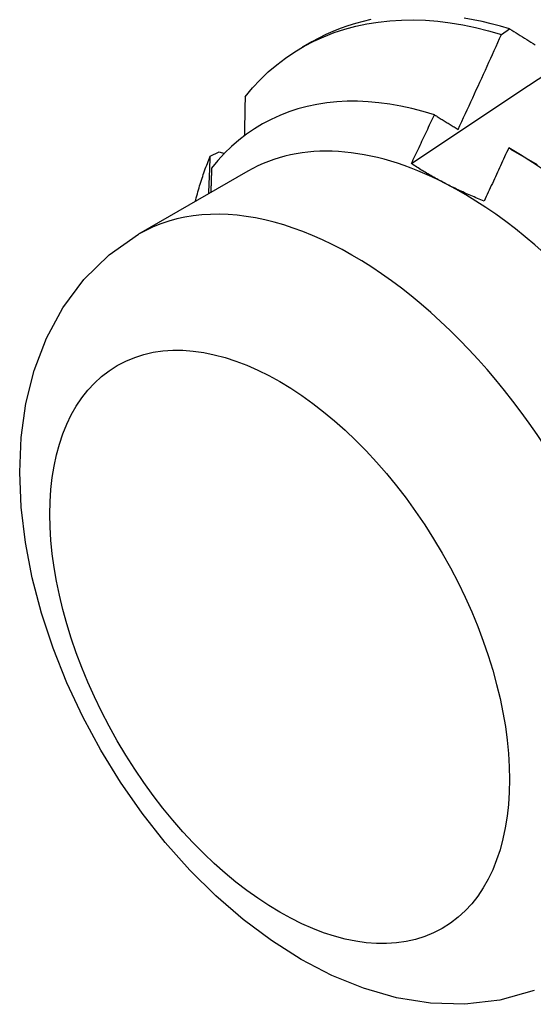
# Model space of a CAD drawing. Header units: inches. Extents: x 17 to 237, y 17 to 149.
# Tile 85 of 115: x 223.008 to 223.165, y 80.664 to 80.965. Entities that reach past the tile are written whole.
import ezdxf

# ---------------------------------------------------------------- set-up
doc = ezdxf.new("R2010")
doc.units = ezdxf.units.IN
doc.header["$MEASUREMENT"] = 0
doc.layers.add('Visible Edges(ANSI)', color=7, linetype='Continuous', lineweight=25)
doc.layers.add('Visible Tangent Edges(ANSI)', color=7, linetype='Continuous', lineweight=25)

msp = doc.modelspace()

# ---------------------------------------------------------------- linework, layer by layer
at = {"layer": 'Visible Edges(ANSI)'}
for p, q in [((223.15514, 80.9607), (223.15765, 80.96242)), ((223.0943, 80.95696), (223.09712, 80.95859)), ((223.06609, 80.92345), (223.06879, 80.92481)), ((223.06879, 80.92481), (223.07041, 80.92434)), ((223.15794, 80.92567), (223.1661, 80.92098)), ((223.07755, 80.91888), (223.04414, 80.89959))]:
    msp.add_line(p, q, dxfattribs=at)
at = {"layer": 'Visible Edges(ANSI)', "flags": 128}
for points in [[(223.12759, 80.92122), (223.13356, 80.9252), (223.13952, 80.92918), (223.14549, 80.93316), (223.15146, 80.93713), (223.15743, 80.9411), (223.16339, 80.94506), (223.16936, 80.94901), (223.17533, 80.95297), (223.1813, 80.95692), (223.18728, 80.96086), (223.19325, 80.9648), (223.19922, 80.96873)], [(223.15765, 80.96242), (223.15483, 80.96325), (223.15202, 80.964), (223.14924, 80.96466), (223.14647, 80.96523), (223.14372, 80.96571)], [(223.07674, 80.94169), (223.07899, 80.94437), (223.08136, 80.94689), (223.08384, 80.94925), (223.08643, 80.95145), (223.08912, 80.95349), (223.09191, 80.95537), (223.0948, 80.95709), (223.09779, 80.95865), (223.10086, 80.96004), (223.10402, 80.96127), (223.10726, 80.96233), (223.11058, 80.96322), (223.11398, 80.96395), (223.11744, 80.96451), (223.12097, 80.96491), (223.12457, 80.96513), (223.12822, 80.96518), (223.13193, 80.96506), (223.13569, 80.96477), (223.1395, 80.9643), (223.14335, 80.96366), (223.14725, 80.96285), (223.15118, 80.96186), (223.15514, 80.9607)], [(223.11522, 80.96526), (223.11282, 80.96471), (223.11046, 80.96407), (223.10814, 80.96334), (223.10586, 80.96253), (223.10362, 80.96164), (223.10143, 80.96066), (223.09928, 80.95961), (223.09717, 80.95846)], [(223.14188, 80.93168), (223.14244, 80.93288), (223.143, 80.93409), (223.14356, 80.93529), (223.14412, 80.9365), (223.14468, 80.93771), (223.14524, 80.93891), (223.1458, 80.94012), (223.14635, 80.94133), (223.14691, 80.94254), (223.14746, 80.94374), (223.14802, 80.94495), (223.14857, 80.94616), (223.14912, 80.94737), (223.14967, 80.94858), (223.15022, 80.94979), (223.15077, 80.951), (223.15132, 80.95221), (223.15187, 80.95342), (223.15242, 80.95464), (223.15296, 80.95585), (223.15351, 80.95706), (223.15405, 80.95827), (223.15459, 80.95948), (223.15514, 80.9607)], [(223.15765, 80.96242), (223.1583, 80.96202), (223.15895, 80.96162), (223.1596, 80.96122), (223.16025, 80.96082), (223.1609, 80.96041), (223.16156, 80.96001), (223.16221, 80.95961), (223.16287, 80.95921), (223.16352, 80.9588), (223.16418, 80.9584), (223.16484, 80.958), (223.1655, 80.95759)], [(223.07674, 80.94169), (223.07673, 80.94119), (223.07672, 80.94069), (223.07671, 80.9402), (223.0767, 80.9397), (223.07669, 80.9392), (223.07668, 80.9387), (223.07667, 80.93821), (223.07666, 80.93771), (223.07666, 80.93721), (223.07665, 80.93671), (223.07664, 80.93621), (223.07663, 80.93571), (223.07662, 80.93521), (223.07661, 80.93471), (223.0766, 80.93422), (223.07659, 80.93372), (223.07657, 80.93322), (223.07656, 80.93272), (223.07655, 80.93222), (223.07654, 80.93171), (223.07653, 80.93121), (223.07652, 80.93071), (223.07651, 80.93021), (223.0765, 80.92971)], [(223.13463, 80.93615), (223.13117, 80.93718), (223.12774, 80.93807), (223.12435, 80.93881), (223.12099, 80.9394), (223.11767, 80.93985), (223.11439, 80.94014), (223.11116, 80.94028), (223.10797, 80.94027), (223.10483, 80.94011), (223.10174, 80.93979), (223.09872, 80.93932), (223.09577, 80.9387), (223.09288, 80.93793), (223.09007, 80.93702), (223.08733, 80.93595), (223.08467, 80.93474), (223.08209, 80.93337), (223.0796, 80.93187), (223.07718, 80.93022), (223.07486, 80.92842), (223.07262, 80.92648), (223.07048, 80.9244), (223.06843, 80.92219), (223.06649, 80.91985)], [(223.12759, 80.92122), (223.12789, 80.92184), (223.12818, 80.92246), (223.12848, 80.92308), (223.12877, 80.9237), (223.12907, 80.92432), (223.12936, 80.92494), (223.12966, 80.92557), (223.12995, 80.92619), (223.13025, 80.92681), (223.13054, 80.92743), (223.13083, 80.92805), (223.13113, 80.92868), (223.13142, 80.9293), (223.13171, 80.92992), (223.13201, 80.93054), (223.1323, 80.93116), (223.13259, 80.93179), (223.13288, 80.93241), (223.13317, 80.93303), (223.13346, 80.93365), (223.13376, 80.93428), (223.13405, 80.9349), (223.13434, 80.93552), (223.13463, 80.93615)], [(223.13463, 80.93615), (223.13493, 80.93596), (223.13523, 80.93578), (223.13553, 80.93559), (223.13583, 80.93541), (223.13613, 80.93522), (223.13643, 80.93503), (223.13673, 80.93485), (223.13703, 80.93466), (223.13734, 80.93448), (223.13764, 80.93429), (223.13794, 80.93411), (223.13824, 80.93392), (223.13854, 80.93373), (223.13885, 80.93355), (223.13915, 80.93336), (223.13945, 80.93317), (223.13975, 80.93299), (223.14006, 80.9328), (223.14036, 80.93261), (223.14066, 80.93243), (223.14097, 80.93224), (223.14127, 80.93205), (223.14158, 80.93186), (223.14188, 80.93168)], [(223.15737, 80.926), (223.15706, 80.92532), (223.15674, 80.92464), (223.15643, 80.92397), (223.15612, 80.92329), (223.15581, 80.92261), (223.1555, 80.92193), (223.15518, 80.92126), (223.15487, 80.92058), (223.15456, 80.9199), (223.15425, 80.91922), (223.15393, 80.91855), (223.15362, 80.91787), (223.1533, 80.91719), (223.15299, 80.91652), (223.15268, 80.91584), (223.15236, 80.91516), (223.15205, 80.91449), (223.15173, 80.91381), (223.15141, 80.91313), (223.1511, 80.91246), (223.15078, 80.91178), (223.15047, 80.91111), (223.15015, 80.91043), (223.14983, 80.90976)], [(223.16831, 80.91912), (223.16467, 80.92155), (223.16102, 80.92385), (223.15737, 80.926)], [(223.06151, 80.90957), (223.06167, 80.91018), (223.06182, 80.91079), (223.06198, 80.9114), (223.06215, 80.912), (223.06232, 80.9126), (223.06249, 80.91319), (223.06266, 80.91379), (223.06284, 80.91438), (223.06302, 80.91497), (223.0632, 80.91555), (223.06339, 80.91614), (223.06357, 80.91672), (223.06377, 80.91729), (223.06396, 80.91787), (223.06416, 80.91844), (223.06436, 80.91901), (223.06457, 80.91958), (223.06478, 80.92014), (223.06499, 80.9207), (223.0652, 80.92126), (223.06542, 80.92181), (223.06564, 80.92236), (223.06586, 80.92291), (223.06609, 80.92345)], [(223.06563, 80.912), (223.06565, 80.91248), (223.06567, 80.91295), (223.06569, 80.91343), (223.06571, 80.91391), (223.06573, 80.91439), (223.06575, 80.91487), (223.06577, 80.91535), (223.06579, 80.91583), (223.06581, 80.9163), (223.06583, 80.91678), (223.06585, 80.91726), (223.06587, 80.91774), (223.06589, 80.91821), (223.06591, 80.91869), (223.06592, 80.91917), (223.06594, 80.91965), (223.06596, 80.92012), (223.06598, 80.9206), (223.066, 80.92108), (223.06602, 80.92155), (223.06604, 80.92203), (223.06605, 80.9225), (223.06607, 80.92298), (223.06609, 80.92345)], [(223.1381, 80.91507), (223.13764, 80.91531), (223.13717, 80.91556), (223.13671, 80.9158), (223.13625, 80.91605), (223.1358, 80.91629), (223.13534, 80.91654), (223.13489, 80.91679), (223.13444, 80.91704), (223.134, 80.91729), (223.13355, 80.91755), (223.13311, 80.9178), (223.13267, 80.91806), (223.13224, 80.91831), (223.1318, 80.91857), (223.13137, 80.91883), (223.13094, 80.91909), (223.13052, 80.91935), (223.13009, 80.91962), (223.12967, 80.91988), (223.12925, 80.92015), (223.12883, 80.92041), (223.12842, 80.92068), (223.128, 80.92095), (223.12759, 80.92122)], [(223.06649, 80.91985), (223.06648, 80.91954), (223.06647, 80.91923), (223.06646, 80.91891), (223.06645, 80.9186), (223.06644, 80.91829), (223.06643, 80.91798), (223.06642, 80.91767), (223.06641, 80.91735), (223.0664, 80.91704), (223.06639, 80.91673), (223.06638, 80.91642), (223.06637, 80.91611), (223.06636, 80.91579), (223.06635, 80.91548), (223.06634, 80.91517), (223.06633, 80.91485), (223.06632, 80.91454), (223.06631, 80.91423), (223.0663, 80.91392), (223.06629, 80.9136), (223.06628, 80.91329), (223.06627, 80.91298), (223.06626, 80.91266), (223.06625, 80.91235)], [(223.14983, 80.90976), (223.14932, 80.90996), (223.14881, 80.91017), (223.1483, 80.91037), (223.14779, 80.91058), (223.14728, 80.91079), (223.14678, 80.91101), (223.14628, 80.91122), (223.14578, 80.91143), (223.14529, 80.91165), (223.14479, 80.91187), (223.1443, 80.91209), (223.14381, 80.91231), (223.14332, 80.91253), (223.14284, 80.91275), (223.14236, 80.91298), (223.14188, 80.91321), (223.1414, 80.91343), (223.14092, 80.91366), (223.14045, 80.91389), (223.13997, 80.91413), (223.1395, 80.91436), (223.13903, 80.9146), (223.13857, 80.91483), (223.1381, 80.91507)], [(223.16513, 80.66821), (223.15465, 80.66527), (223.14399, 80.66404), (223.1334, 80.66436), (223.12303, 80.66605), (223.11297, 80.66894), (223.10324, 80.67289), (223.09385, 80.67778), (223.0848, 80.68351), (223.0761, 80.69002), (223.06777, 80.69724), (223.05983, 80.7051), (223.05231, 80.71355), (223.04524, 80.72252), (223.03866, 80.73195), (223.03262, 80.74178), (223.02713, 80.75193), (223.02226, 80.76234), (223.01802, 80.77294), (223.01446, 80.78368), (223.01162, 80.79449), (223.00954, 80.80531), (223.00825, 80.8161), (223.0078, 80.82681), (223.00826, 80.83738), (223.00972, 80.84778), (223.01225, 80.85795), (223.01597, 80.86778), (223.02098, 80.87711), (223.02738, 80.88572), (223.03516, 80.89332), (223.04414, 80.89959)]]:
    msp.add_lwpolyline(points, dxfattribs=at)
at = {"layer": 'Visible Edges(ANSI)'}
for major_axis, start_param, end_param in [((-0.06545, 0.11337), 5.550735, 6.283185), ((0.06545, -0.11337), 1.361945, 2.409143)]:
    msp.add_ellipse((223.143, 80.80551), major_axis=major_axis, ratio=0.57735, start_param=start_param, end_param=end_param, dxfattribs=at)
at = {"layer": 'Visible Tangent Edges(ANSI)'}
msp.add_ellipse((223.1096, 80.78622), major_axis=(0.06545, -0.11337), ratio=0.57735, start_param=0, end_param=3.141593, dxfattribs=at)
msp.add_ellipse((223.08733, 80.77336), major_axis=(0.0497, -0.08609), ratio=0.57735, dxfattribs=at)

doc.saveas('drawing.dxf')
